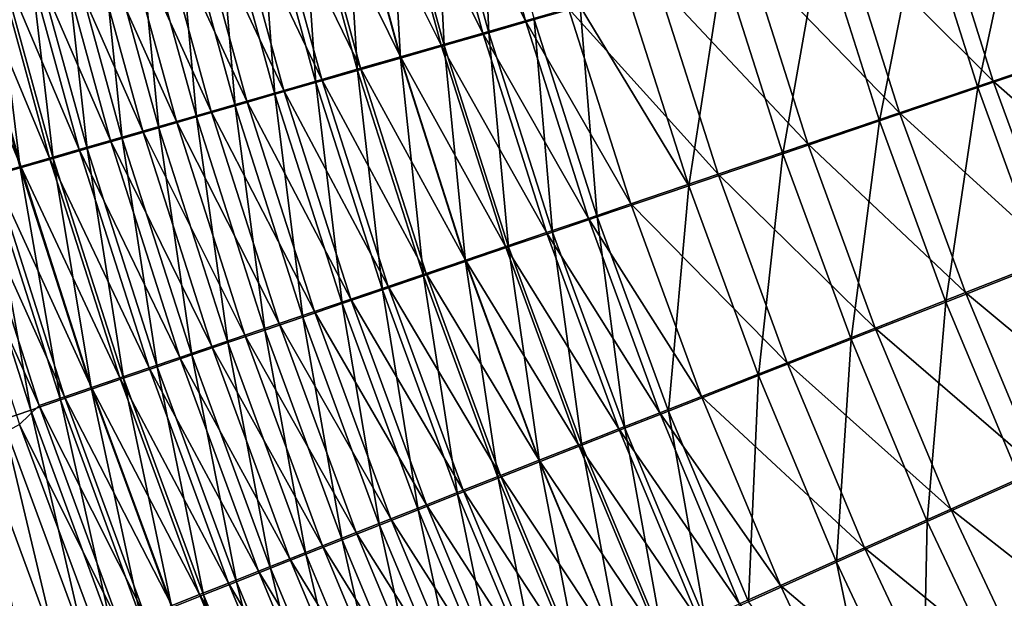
# Model space of a CAD drawing. Header units: metres. Extents: x -901 to 901, y -486 to 401.
# Tile 62 of 256: x -603 to -565, y -157 to -135. Entities that reach past the tile are written whole.
import ezdxf

# ---------------------------------------------------------------- set-up
doc = ezdxf.new("R2010")
doc.units = ezdxf.units.M

msp = doc.modelspace()

# ---------------------------------------------------------------- linework, layer by layer
at = {"layer": 'top0'}
for points in [[(-587.001709, -127.644173, -484.985138), (-585.250366, -127.229431, -485.954987), (-584.904175, -135.317749, -485.047394)], [(-585.250366, -127.229431, -485.954987), (-583.17865, -134.821243, -486.011078), (-584.904175, -135.317749, -485.047394)], [(-583.513245, -134.868851, -482.427032), (-585.585388, -127.267532, -482.367249), (-587.222717, -127.654953, -481.388306)], [(-581.870178, -134.396622, -483.344635), (-585.585388, -127.267532, -482.367249), (-583.513245, -134.868851, -482.427032)], [(-585.126709, -135.332703, -481.454315), (-587.222717, -127.654953, -481.388306), (-588.827942, -128.034912, -480.354858)], [(-588.721252, -128.051498, -483.957062), (-587.001709, -127.644173, -484.985138), (-586.598572, -135.80545, -484.025848)], [(-583.513245, -134.868851, -482.427032), (-587.222717, -127.654953, -481.388306), (-585.126709, -135.332703, -481.454315)], [(-587.001709, -127.644173, -484.985138), (-584.904175, -135.317749, -485.047394), (-586.598572, -135.80545, -484.025848)], [(-590.407043, -128.450989, -482.871704), (-588.721252, -128.051498, -483.957062), (-588.259949, -136.283859, -482.947327)], [(-586.70874, -135.78772, -480.427399), (-588.827942, -128.034912, -480.354858), (-590.399597, -128.407028, -479.268036)], [(-585.126709, -135.332703, -481.454315), (-588.827942, -128.034912, -480.354858), (-586.70874, -135.78772, -480.427399)], [(-588.721252, -128.051498, -483.957062), (-586.598572, -135.80545, -484.025848), (-588.259949, -136.283859, -482.947327)], [(-592.057495, -128.842239, -481.730286), (-590.407043, -128.450989, -482.871704), (-589.88678, -136.752487, -481.813049)], [(-588.257874, -136.233429, -479.347351), (-590.399597, -128.407028, -479.268036), (-591.935974, -128.77095, -478.129028)], [(-590.407043, -128.450989, -482.871704), (-588.259949, -136.283859, -482.947327), (-589.88678, -136.752487, -481.813049)], [(-586.70874, -135.78772, -480.427399), (-590.399597, -128.407028, -479.268036), (-588.257874, -136.233429, -479.347351)], [(-593.671021, -129.224854, -480.534088), (-592.057495, -128.842239, -481.730286), (-591.477356, -137.210861, -480.624298)], [(-589.772522, -136.669403, -478.215454), (-591.935974, -128.77095, -478.129028), (-593.435547, -129.126297, -476.939087)], [(-592.057495, -128.842239, -481.730286), (-589.88678, -136.752487, -481.813049), (-591.477356, -137.210861, -480.624298)], [(-588.257874, -136.233429, -479.347351), (-591.935974, -128.77095, -478.129028), (-589.772522, -136.669403, -478.215454)], [(-592.692322, -137.510391, -475.80072), (-594.89679, -129.472717, -475.699402), (-596.318115, -129.80983, -474.411163)], [(-595.24585, -129.598465, -479.284393), (-593.671021, -129.224854, -480.534088), (-593.030212, -137.658554, -479.382263)], [(-591.25116, -137.0952, -477.032837), (-593.435547, -129.126297, -476.939087), (-594.89679, -129.472717, -475.699402)], [(-592.692322, -137.510391, -475.80072), (-591.25116, -137.0952, -477.032837), (-594.89679, -129.472717, -475.699402)], [(-593.671021, -129.224854, -480.534088), (-591.477356, -137.210861, -480.624298), (-593.030212, -137.658554, -479.382263)], [(-589.772522, -136.669403, -478.215454), (-593.435547, -129.126297, -476.939087), (-591.25116, -137.0952, -477.032837)], [(-562.117859, -135.931305, -489.326477), (-564.193909, -129.325012, -489.308136), (-567.865417, -130.377335, -488.599976)], [(-594.09436, -137.91452, -474.520294), (-596.318115, -129.80983, -474.411163), (-597.697937, -130.137268, -473.075623)], [(-596.780457, -129.962692, -477.982422), (-595.24585, -129.598465, -479.284393), (-594.543579, -138.095078, -478.088287)], [(-594.09436, -137.91452, -474.520294), (-592.692322, -137.510391, -475.80072), (-596.318115, -129.80983, -474.411163)], [(-595.24585, -129.598465, -479.284393), (-593.030212, -137.658554, -479.382263), (-594.543579, -138.095078, -478.088287)], [(-568.471619, -130.595322, -491.530334), (-564.615967, -129.488907, -492.274109), (-566.319885, -137.405563, -491.552338)], [(-566.319885, -137.405563, -491.552338), (-564.615967, -129.488907, -492.274109), (-562.528748, -136.12027, -492.292633)], [(-595.455811, -138.307159, -473.192749), (-597.697937, -130.137268, -473.075623), (-599.03479, -130.454681, -471.69397)], [(-598.273132, -130.317123, -476.629517), (-596.780457, -129.962692, -477.982422), (-596.015991, -138.519989, -476.743561)], [(-595.455811, -138.307159, -473.192749), (-594.09436, -137.91452, -474.520294), (-597.697937, -130.137268, -473.075623)], [(-596.780457, -129.962692, -477.982422), (-594.543579, -138.095078, -478.088287), (-596.015991, -138.519989, -476.743561)], [(-599.03479, -130.454681, -471.69397), (-600.327026, -130.761688, -470.267548), (-596.775208, -138.687866, -471.819305)], [(-599.722229, -130.661392, -475.226898), (-598.273132, -130.317123, -476.629517), (-597.44574, -138.932816, -475.349335)], [(-595.455811, -138.307159, -473.192749), (-599.03479, -130.454681, -471.69397), (-596.775208, -138.687866, -471.819305)], [(-598.273132, -130.317123, -476.629517), (-596.015991, -138.519989, -476.743561), (-597.44574, -138.932816, -475.349335)], [(-572.272949, -131.686691, -490.527527), (-568.471619, -130.595322, -491.530334), (-570.057739, -138.673553, -490.554138)], [(-565.728027, -137.153748, -488.621613), (-567.865417, -130.377335, -488.599976), (-571.485229, -131.415329, -487.645111)], [(-570.057739, -138.673553, -490.554138), (-568.471619, -130.595322, -491.530334), (-566.319885, -137.405563, -491.552338)], [(-562.117859, -135.931305, -489.326477), (-567.865417, -130.377335, -488.599976), (-565.728027, -137.153748, -488.621613)], [(-598.050903, -139.056229, -470.401276), (-600.327026, -130.761688, -470.267548), (-601.573303, -131.057983, -468.798218)], [(-601.12616, -130.995117, -473.775848), (-599.722229, -130.661392, -475.226898), (-598.831299, -139.333099, -473.906921)], [(-600.327026, -130.761688, -470.267548), (-598.050903, -139.056229, -470.401276), (-596.775208, -138.687866, -471.819305)], [(-599.722229, -130.661392, -475.226898), (-597.44574, -138.932816, -475.349335), (-598.831299, -139.333099, -473.906921)], [(-600.466064, -139.754272, -467.438934), (-602.772278, -131.343216, -467.288025), (-603.922546, -131.617081, -465.738922)], [(-603.792114, -131.62941, -470.734711), (-602.483276, -131.317902, -472.277802), (-601.463501, -140.094254, -470.883484)], [(-599.281677, -139.411819, -468.940491), (-601.573303, -131.057983, -468.798218), (-602.772278, -131.343216, -467.288025)], [(-599.281677, -139.411819, -468.940491), (-602.772278, -131.343216, -467.288025), (-600.466064, -139.754272, -467.438934)], [(-602.483276, -131.317902, -472.277802), (-601.12616, -130.995117, -473.775848), (-600.171021, -139.720383, -472.417664)], [(-602.483276, -131.317902, -472.277802), (-600.171021, -139.720383, -472.417664), (-601.463501, -140.094254, -470.883484)], [(-598.050903, -139.056229, -470.401276), (-601.573303, -131.057983, -468.798218), (-599.281677, -139.411819, -468.940491)], [(-601.12616, -130.995117, -473.775848), (-598.831299, -139.333099, -473.906921), (-600.171021, -139.720383, -472.417664)], [(-605.05127, -131.929306, -469.148651), (-603.792114, -131.62941, -470.734711), (-602.707336, -140.454315, -469.306549)], [(-605.022705, -131.879227, -464.152954), (-601.602783, -140.083206, -465.898621), (-603.922546, -131.617081, -465.738922)], [(-603.922546, -131.617081, -465.738922), (-601.602783, -140.083206, -465.898621), (-600.466064, -139.754272, -467.438934)], [(-603.792114, -131.62941, -470.734711), (-601.463501, -140.094254, -470.883484), (-602.707336, -140.454315, -469.306549)], [(-576.001343, -132.75769, -489.269043), (-572.272949, -131.686691, -490.527527), (-573.724243, -139.918091, -489.301361)], [(-569.287537, -138.359741, -487.671143), (-571.485229, -131.415329, -487.645111), (-575.035583, -132.43396, -486.446777)], [(-573.724243, -139.918091, -489.301361), (-572.272949, -131.686691, -490.527527), (-570.057739, -138.673553, -490.554138)], [(-565.728027, -137.153748, -488.621613), (-571.485229, -131.415329, -487.645111), (-569.287537, -138.359741, -487.671143)], [(-606.071411, -132.129364, -462.532104), (-602.690491, -140.398193, -464.321503), (-605.022705, -131.879227, -464.152954)], [(-605.05127, -131.929306, -469.148651), (-602.707336, -140.454315, -469.306549), (-603.901123, -140.800156, -467.688843)], [(-605.022705, -131.879227, -464.152954), (-602.690491, -140.398193, -464.321503), (-601.602783, -140.083206, -465.898621)], [(-606.071411, -132.129364, -462.532104), (-603.727844, -140.698898, -462.709534), (-602.690491, -140.398193, -464.321503)], [(-572.778992, -139.543411, -486.478271), (-575.035583, -132.43396, -486.446777), (-578.501831, -133.429047, -485.011047)], [(-569.287537, -138.359741, -487.671143), (-575.035583, -132.43396, -486.446777), (-572.778992, -139.543411, -486.478271)], [(-579.641418, -133.80394, -487.761169), (-576.001343, -132.75769, -489.269043), (-577.304199, -141.134048, -487.800262)], [(-577.304199, -141.134048, -487.800262), (-576.001343, -132.75769, -489.269043), (-573.724243, -139.918091, -489.301361)], [(-576.18811, -140.699921, -485.048981), (-578.501831, -133.429047, -485.011047), (-581.870178, -134.396622, -483.344635)], [(-572.778992, -139.543411, -486.478271), (-578.501831, -133.429047, -485.011047), (-576.18811, -140.699921, -485.048981)], [(-581.423828, -134.316467, -486.915955), (-579.641418, -133.80394, -487.761169), (-577.304199, -141.134048, -487.800262)], [(-583.17865, -134.821243, -486.011078), (-581.423828, -134.316467, -486.915955), (-580.783447, -142.31662, -486.057892)], [(-581.423828, -134.316467, -486.915955), (-577.304199, -141.134048, -487.800262), (-580.783447, -142.31662, -486.057892)], [(-579.501282, -141.824661, -483.389954), (-581.870178, -134.396622, -483.344635), (-583.513245, -134.868851, -482.427032)], [(-576.18811, -140.699921, -485.048981), (-581.870178, -134.396622, -483.344635), (-579.501282, -141.824661, -483.389954)], [(-581.117676, -142.373672, -482.47641), (-583.513245, -134.868851, -482.427032), (-585.126709, -135.332703, -481.454315)], [(-584.904175, -135.317749, -485.047394), (-583.17865, -134.821243, -486.011078), (-582.480835, -142.893875, -485.09845)], [(-579.501282, -141.824661, -483.389954), (-583.513245, -134.868851, -482.427032), (-581.117676, -142.373672, -482.47641)], [(-583.17865, -134.821243, -486.011078), (-580.783447, -142.31662, -486.057892), (-582.480835, -142.893875, -485.09845)], [(-582.705017, -142.91304, -481.507935), (-585.126709, -135.332703, -481.454315), (-586.70874, -135.78772, -480.427399)], [(-586.598572, -135.80545, -484.025848), (-584.904175, -135.317749, -485.047394), (-584.147705, -143.460968, -484.081329)], [(-581.117676, -142.373672, -482.47641), (-585.126709, -135.332703, -481.454315), (-582.705017, -142.91304, -481.507935)], [(-584.904175, -135.317749, -485.047394), (-582.480835, -142.893875, -485.09845), (-584.147705, -143.460968, -484.081329)], [(-588.259949, -136.283859, -482.947327), (-586.598572, -135.80545, -484.025848), (-585.782288, -144.017288, -483.007446)], [(-584.261597, -143.442169, -480.485413), (-586.70874, -135.78772, -480.427399), (-588.257874, -136.233429, -479.347351)], [(-582.705017, -142.91304, -481.507935), (-586.70874, -135.78772, -480.427399), (-584.261597, -143.442169, -480.485413)], [(-586.598572, -135.80545, -484.025848), (-584.147705, -143.460968, -484.081329), (-585.782288, -144.017288, -483.007446)], [(-563.864502, -144.111572, -491.576355), (-566.319885, -137.405563, -491.552338), (-562.528748, -136.12027, -492.292633)], [(-559.743225, -142.436157, -489.348297), (-562.117859, -135.931305, -489.326477), (-565.728027, -137.153748, -488.621613)], [(-589.88678, -136.752487, -481.813049), (-588.259949, -136.283859, -482.947327), (-587.383057, -144.562332, -481.878052)], [(-585.78595, -143.960541, -479.410034), (-588.257874, -136.233429, -479.347351), (-589.772522, -136.669403, -478.215454)], [(-588.259949, -136.283859, -482.947327), (-585.782288, -144.017288, -483.007446), (-587.383057, -144.562332, -481.878052)], [(-584.261597, -143.442169, -480.485413), (-588.257874, -136.233429, -479.347351), (-585.78595, -143.960541, -479.410034)], [(-591.477356, -137.210861, -480.624298), (-589.88678, -136.752487, -481.813049), (-588.948364, -145.09552, -480.694305)], [(-587.27655, -144.467667, -478.282928), (-589.772522, -136.669403, -478.215454), (-591.25116, -137.0952, -477.032837)], [(-589.88678, -136.752487, -481.813049), (-587.383057, -144.562332, -481.878052), (-588.948364, -145.09552, -480.694305)], [(-585.78595, -143.960541, -479.410034), (-589.772522, -136.669403, -478.215454), (-587.27655, -144.467667, -478.282928)], [(-593.030212, -137.658554, -479.382263), (-591.477356, -137.210861, -480.624298), (-590.476624, -145.616348, -479.45752)], [(-591.25116, -137.0952, -477.032837), (-592.692322, -137.510391, -475.80072), (-588.731873, -144.963013, -477.105286)], [(-591.477356, -137.210861, -480.624298), (-588.948364, -145.09552, -480.694305), (-590.476624, -145.616348, -479.45752)], [(-588.731873, -144.963013, -477.105286), (-587.27655, -144.467667, -478.282928), (-591.25116, -137.0952, -477.032837)], [(-563.288391, -143.826477, -488.645355), (-565.728027, -137.153748, -488.621613), (-569.287537, -138.359741, -487.671143)], [(-559.743225, -142.436157, -489.348297), (-565.728027, -137.153748, -488.621613), (-563.288391, -143.826477, -488.645355)], [(-594.543579, -138.095078, -478.088287), (-593.030212, -137.658554, -479.382263), (-591.966309, -146.124268, -478.168915)], [(-590.150452, -145.446091, -475.878326), (-592.692322, -137.510391, -475.80072), (-594.09436, -137.91452, -474.520294)], [(-593.030212, -137.658554, -479.382263), (-590.476624, -145.616348, -479.45752), (-591.966309, -146.124268, -478.168915)], [(-592.692322, -137.510391, -475.80072), (-590.150452, -145.446091, -475.878326), (-588.731873, -144.963013, -477.105286)], [(-570.057739, -138.673553, -490.554138), (-566.319885, -137.405563, -491.552338), (-567.534973, -145.553833, -490.58075)], [(-566.319885, -137.405563, -491.552338), (-563.864502, -144.111572, -491.576355), (-567.534973, -145.553833, -490.58075)], [(-591.530762, -145.916397, -474.60318), (-594.09436, -137.91452, -474.520294), (-595.455811, -138.307159, -473.192749)], [(-591.530762, -145.916397, -474.60318), (-590.150452, -145.446091, -475.878326), (-594.09436, -137.91452, -474.520294)], [(-592.871338, -146.373398, -473.281097), (-595.455811, -138.307159, -473.192749), (-596.775208, -138.687866, -471.819305)], [(-596.015991, -138.519989, -476.743561), (-594.543579, -138.095078, -478.088287), (-593.415771, -146.618744, -476.829742)], [(-592.871338, -146.373398, -473.281097), (-591.530762, -145.916397, -474.60318), (-595.455811, -138.307159, -473.192749)], [(-594.543579, -138.095078, -478.088287), (-591.966309, -146.124268, -478.168915), (-593.415771, -146.618744, -476.829742)], [(-566.783813, -145.198212, -487.697388), (-569.287537, -138.359741, -487.671143), (-572.778992, -139.543411, -486.478271)], [(-563.288391, -143.826477, -488.645355), (-569.287537, -138.359741, -487.671143), (-566.783813, -145.198212, -487.697388)], [(-596.775208, -138.687866, -471.819305), (-598.050903, -139.056229, -470.401276), (-594.170654, -146.816589, -471.913208)], [(-597.44574, -138.932816, -475.349335), (-596.015991, -138.519989, -476.743561), (-594.823547, -147.099243, -475.441223)], [(-592.871338, -146.373398, -473.281097), (-596.775208, -138.687866, -471.819305), (-594.170654, -146.816589, -471.913208)], [(-596.015991, -138.519989, -476.743561), (-593.415771, -146.618744, -476.829742), (-594.823547, -147.099243, -475.441223)], [(-571.135376, -146.969543, -489.331085), (-573.724243, -139.918091, -489.301361), (-570.057739, -138.673553, -490.554138)], [(-567.534973, -145.553833, -490.58075), (-571.135376, -146.969543, -489.331085), (-570.057739, -138.673553, -490.554138)], [(-595.427246, -147.245483, -470.500824), (-598.050903, -139.056229, -470.401276), (-599.281677, -139.411819, -468.940491)], [(-598.831299, -139.333099, -473.906921), (-597.44574, -138.932816, -475.349335), (-596.188049, -147.565216, -474.004608)], [(-594.170654, -146.816589, -471.913208), (-598.050903, -139.056229, -470.401276), (-595.427246, -147.245483, -470.500824)], [(-597.44574, -138.932816, -475.349335), (-594.823547, -147.099243, -475.441223), (-596.188049, -147.565216, -474.004608)], [(-596.639771, -147.659622, -469.045837), (-599.281677, -139.411819, -468.940491), (-600.466064, -139.754272, -467.438934)], [(-600.171021, -139.720383, -472.417664), (-598.831299, -139.333099, -473.906921), (-597.507629, -148.016174, -472.521301)], [(-595.427246, -147.245483, -470.500824), (-599.281677, -139.411819, -468.940491), (-596.639771, -147.659622, -469.045837)], [(-598.831299, -139.333099, -473.906921), (-596.188049, -147.565216, -474.004608), (-597.507629, -148.016174, -472.521301)], [(-570.212463, -146.544693, -486.507507), (-572.778992, -139.543411, -486.478271), (-576.18811, -140.699921, -485.048981)], [(-566.783813, -145.198212, -487.697388), (-572.778992, -139.543411, -486.478271), (-570.212463, -146.544693, -486.507507)], [(-601.602783, -140.083206, -465.898621), (-597.806946, -148.058533, -467.55014), (-600.466064, -139.754272, -467.438934)], [(-601.463501, -140.094254, -470.883484), (-600.171021, -139.720383, -472.417664), (-598.780945, -148.451599, -470.993195)], [(-600.466064, -139.754272, -467.438934), (-597.806946, -148.058533, -467.55014), (-596.639771, -147.659622, -469.045837)], [(-600.171021, -139.720383, -472.417664), (-597.507629, -148.016174, -472.521301), (-598.780945, -148.451599, -470.993195)], [(-574.651001, -148.352905, -487.833679), (-577.304199, -141.134048, -487.800262), (-573.724243, -139.918091, -489.301361)], [(-571.135376, -146.969543, -489.331085), (-574.651001, -148.352905, -487.833679), (-573.724243, -139.918091, -489.301361)], [(-602.707336, -140.454315, -469.306549), (-601.463501, -140.094254, -470.883484), (-600.006592, -148.871033, -469.422363)], [(-602.690491, -140.398193, -464.321503), (-598.927429, -148.441788, -466.015747), (-601.602783, -140.083206, -465.898621)], [(-601.602783, -140.083206, -465.898621), (-598.927429, -148.441788, -466.015747), (-597.806946, -148.058533, -467.55014)], [(-601.463501, -140.094254, -470.883484), (-598.780945, -148.451599, -470.993195), (-600.006592, -148.871033, -469.422363)], [(-604.71344, -140.984879, -461.064728), (-601.022888, -149.159485, -462.838623), (-603.727844, -140.698898, -462.709534)], [(-603.901123, -140.800156, -467.688843), (-602.707336, -140.454315, -469.306549), (-601.183228, -149.273987, -467.810883)], [(-603.727844, -140.698898, -462.709534), (-599.999817, -148.808914, -464.44458), (-602.690491, -140.398193, -464.321503)], [(-603.727844, -140.698898, -462.709534), (-601.022888, -149.159485, -462.838623), (-599.999817, -148.808914, -464.44458)], [(-602.707336, -140.454315, -469.306549), (-600.006592, -148.871033, -469.422363), (-601.183228, -149.273987, -467.810883)], [(-602.690491, -140.398193, -464.321503), (-599.999817, -148.808914, -464.44458), (-598.927429, -148.441788, -466.015747)], [(-573.560425, -147.860397, -485.081726), (-576.18811, -140.699921, -485.048981), (-579.501282, -141.824661, -483.389954)], [(-570.212463, -146.544693, -486.507507), (-576.18811, -140.699921, -485.048981), (-573.560425, -147.860397, -485.081726)], [(-605.527222, -141.56691, -459.392853), (-601.9953, -149.493027, -461.19986), (-604.71344, -140.984879, -461.064728)], [(-605.043396, -141.131348, -466.032501), (-603.901123, -140.800156, -467.688843), (-602.309448, -149.660004, -466.160797)], [(-604.71344, -140.984879, -461.064728), (-601.9953, -149.493027, -461.19986), (-601.022888, -149.159485, -462.838623)], [(-603.901123, -140.800156, -467.688843), (-601.183228, -149.273987, -467.810883), (-602.309448, -149.660004, -466.160797)], [(-605.043396, -141.131348, -466.032501), (-602.309448, -149.660004, -466.160797), (-603.383789, -150.028595, -464.474152)], [(-580.783447, -142.31662, -486.057892), (-577.304199, -141.134048, -487.800262), (-578.067871, -149.698425, -486.095459)], [(-577.304199, -141.134048, -487.800262), (-574.651001, -148.352905, -487.833679), (-578.067871, -149.698425, -486.095459)], [(-605.527222, -141.56691, -459.392853), (-602.733521, -150.216125, -459.528778), (-601.9953, -149.493027, -461.19986)], [(-576.814392, -149.140121, -483.426697), (-579.501282, -141.824661, -483.389954), (-581.117676, -142.373672, -482.47641)], [(-573.560425, -147.860397, -485.081726), (-579.501282, -141.824661, -483.389954), (-576.814392, -149.140121, -483.426697)], [(-578.401917, -149.764862, -482.515289), (-581.117676, -142.373672, -482.47641), (-582.705017, -142.91304, -481.507935)], [(-582.480835, -142.893875, -485.09845), (-580.783447, -142.31662, -486.057892), (-579.734924, -150.355286, -485.138275)], [(-576.814392, -149.140121, -483.426697), (-581.117676, -142.373672, -482.47641), (-578.401917, -149.764862, -482.515289)], [(-580.783447, -142.31662, -486.057892), (-578.067871, -149.698425, -486.095459), (-579.734924, -150.355286, -485.138275)], [(-579.960999, -150.378632, -481.549103), (-582.705017, -142.91304, -481.507935), (-584.261597, -143.442169, -480.485413)], [(-584.147705, -143.460968, -484.081329), (-582.480835, -142.893875, -485.09845), (-581.37207, -151.000626, -484.123505)], [(-578.401917, -149.764862, -482.515289), (-582.705017, -142.91304, -481.507935), (-579.960999, -150.378632, -481.549103)], [(-582.480835, -142.893875, -485.09845), (-579.734924, -150.355286, -485.138275), (-581.37207, -151.000626, -484.123505)], [(-581.489929, -150.980804, -480.528961), (-584.261597, -143.442169, -480.485413), (-585.78595, -143.960541, -479.410034)], [(-585.782288, -144.017288, -483.007446), (-584.147705, -143.460968, -484.081329), (-582.9776, -151.633759, -483.052094)], [(-579.960999, -150.378632, -481.549103), (-584.261597, -143.442169, -480.485413), (-581.489929, -150.980804, -480.528961)], [(-584.147705, -143.460968, -484.081329), (-581.37207, -151.000626, -484.123505), (-582.9776, -151.633759, -483.052094)], [(-587.383057, -144.562332, -481.878052), (-585.782288, -144.017288, -483.007446), (-584.549927, -152.254074, -481.925262)], [(-582.987244, -151.570801, -479.456024), (-585.78595, -143.960541, -479.410034), (-587.27655, -144.467667, -478.282928)], [(-581.489929, -150.980804, -480.528961), (-585.78595, -143.960541, -479.410034), (-582.987244, -151.570801, -479.456024)], [(-585.782288, -144.017288, -483.007446), (-582.9776, -151.633759, -483.052094), (-584.549927, -152.254074, -481.925262)], [(-560.550476, -150.380188, -488.671173), (-563.288391, -143.826477, -488.645355), (-566.783813, -145.198212, -487.697388)], [(-567.534973, -145.553833, -490.58075), (-563.864502, -144.111572, -491.576355), (-564.708679, -152.312119, -490.607239)], [(-588.948364, -145.09552, -480.694305), (-587.383057, -144.562332, -481.878052), (-586.087463, -152.860977, -480.744171)], [(-584.451538, -152.14801, -478.331451), (-587.27655, -144.467667, -478.282928), (-588.731873, -144.963013, -477.105286)], [(-587.383057, -144.562332, -481.878052), (-584.549927, -152.254074, -481.925262), (-586.087463, -152.860977, -480.744171)], [(-584.451538, -152.14801, -478.331451), (-582.987244, -151.570801, -479.456024), (-587.27655, -144.467667, -478.282928)], [(-590.476624, -145.616348, -479.45752), (-588.948364, -145.09552, -480.694305), (-587.588806, -153.453842, -479.510132)], [(-588.731873, -144.963013, -477.105286), (-590.150452, -145.446091, -475.878326), (-585.881226, -152.711884, -477.156464)], [(-588.948364, -145.09552, -480.694305), (-586.087463, -152.860977, -480.744171), (-587.588806, -153.453842, -479.510132)], [(-585.881226, -152.711884, -477.156464), (-584.451538, -152.14801, -478.331451), (-588.731873, -144.963013, -477.105286)], [(-563.978088, -151.915405, -487.723755), (-566.783813, -145.198212, -487.697388), (-570.212463, -146.544693, -486.507507)], [(-560.550476, -150.380188, -488.671173), (-566.783813, -145.198212, -487.697388), (-563.978088, -151.915405, -487.723755)], [(-587.274841, -153.261826, -475.93219), (-590.150452, -145.446091, -475.878326), (-591.530762, -145.916397, -474.60318)], [(-590.150452, -145.446091, -475.878326), (-587.274841, -153.261826, -475.93219), (-585.881226, -152.711884, -477.156464)], [(-568.238953, -153.896637, -489.358154), (-571.135376, -146.969543, -489.331085), (-567.534973, -145.553833, -490.58075)], [(-564.708679, -152.312119, -490.607239), (-568.238953, -153.896637, -489.358154), (-567.534973, -145.553833, -490.58075)], [(-588.631042, -153.797256, -474.659851), (-591.530762, -145.916397, -474.60318), (-592.871338, -146.373398, -473.281097)], [(-591.966309, -146.124268, -478.168915), (-590.476624, -145.616348, -479.45752), (-589.052246, -154.032059, -478.224365)], [(-588.631042, -153.797256, -474.659851), (-587.274841, -153.261826, -475.93219), (-591.530762, -145.916397, -474.60318)], [(-590.476624, -145.616348, -479.45752), (-587.588806, -153.453842, -479.510132), (-589.052246, -154.032059, -478.224365)], [(-593.415771, -146.618744, -476.829742), (-591.966309, -146.124268, -478.168915), (-590.476318, -154.595032, -476.888062)], [(-591.966309, -146.124268, -478.168915), (-589.052246, -154.032059, -478.224365), (-590.476318, -154.595032, -476.888062)], [(-594.823547, -147.099243, -475.441223), (-593.415771, -146.618744, -476.829742), (-591.859497, -155.142136, -475.502533)], [(-589.948242, -154.317596, -473.340607), (-592.871338, -146.373398, -473.281097), (-594.170654, -146.816589, -471.913208)], [(-593.415771, -146.618744, -476.829742), (-590.476318, -154.595032, -476.888062), (-591.859497, -155.142136, -475.502533)], [(-589.948242, -154.317596, -473.340607), (-588.631042, -153.797256, -474.659851), (-592.871338, -146.373398, -473.281097)], [(-567.340149, -153.422424, -486.534424), (-570.212463, -146.544693, -486.507507), (-573.560425, -147.860397, -485.081726)], [(-563.978088, -151.915405, -487.723755), (-570.212463, -146.544693, -486.507507), (-567.340149, -153.422424, -486.534424)], [(-591.225037, -154.822296, -471.975616), (-594.170654, -146.816589, -471.913208), (-595.427246, -147.245483, -470.500824)], [(-589.948242, -154.317596, -473.340607), (-594.170654, -146.816589, -471.913208), (-591.225037, -154.822296, -471.975616)], [(-571.686096, -155.445023, -487.861267), (-574.651001, -148.352905, -487.833679), (-571.135376, -146.969543, -489.331085)], [(-568.238953, -153.896637, -489.358154), (-571.686096, -155.445023, -487.861267), (-571.135376, -146.969543, -489.331085)], [(-592.459961, -155.310745, -470.566223), (-595.427246, -147.245483, -470.500824), (-596.639771, -147.659622, -469.045837)], [(-596.188049, -147.565216, -474.004608), (-594.823547, -147.099243, -475.441223), (-593.200256, -155.672775, -474.068939)], [(-591.225037, -154.822296, -471.975616), (-595.427246, -147.245483, -470.500824), (-592.459961, -155.310745, -470.566223)], [(-594.823547, -147.099243, -475.441223), (-591.859497, -155.142136, -475.502533), (-593.200256, -155.672775, -474.068939)], [(-597.806946, -148.058533, -467.55014), (-593.651672, -155.78244, -469.114227), (-596.639771, -147.659622, -469.045837)], [(-597.507629, -148.016174, -472.521301), (-596.188049, -147.565216, -474.004608), (-594.497009, -156.18634, -472.588715)], [(-596.639771, -147.659622, -469.045837), (-593.651672, -155.78244, -469.114227), (-592.459961, -155.310745, -470.566223)], [(-596.188049, -147.565216, -474.004608), (-593.200256, -155.672775, -474.068939), (-594.497009, -156.18634, -472.588715)], [(-598.927429, -148.441788, -466.015747), (-594.79895, -156.236862, -467.621582), (-597.806946, -148.058533, -467.55014)], [(-598.780945, -148.451599, -470.993195), (-597.507629, -148.016174, -472.521301), (-595.748413, -156.682297, -471.063751)], [(-597.806946, -148.058533, -467.55014), (-594.79895, -156.236862, -467.621582), (-593.651672, -155.78244, -469.114227)], [(-597.507629, -148.016174, -472.521301), (-594.497009, -156.18634, -472.588715), (-595.748413, -156.682297, -471.063751)], [(-570.623047, -154.895096, -485.109222), (-573.560425, -147.860397, -485.081726), (-576.814392, -149.140121, -483.426697)], [(-567.340149, -153.422424, -486.534424), (-573.560425, -147.860397, -485.081726), (-570.623047, -154.895096, -485.109222)], [(-600.006592, -148.871033, -469.422363), (-598.780945, -148.451599, -470.993195), (-596.953125, -157.160095, -469.496124)], [(-599.999817, -148.808914, -464.44458), (-595.900391, -156.673492, -466.090271), (-598.927429, -148.441788, -466.015747)], [(-598.927429, -148.441788, -466.015747), (-595.900391, -156.673492, -466.090271), (-594.79895, -156.236862, -467.621582)], [(-598.780945, -148.451599, -470.993195), (-595.748413, -156.682297, -471.063751), (-596.953125, -157.160095, -469.496124)], [(-578.067871, -149.698425, -486.095459), (-574.651001, -148.352905, -487.833679), (-575.036316, -156.951111, -486.123627)], [(-574.651001, -148.352905, -487.833679), (-571.686096, -155.445023, -487.861267), (-575.036316, -156.951111, -486.123627)], [(-601.183228, -149.273987, -467.810883), (-600.006592, -148.871033, -469.422363), (-598.109741, -157.619186, -467.887848)], [(-601.022888, -149.159485, -462.838623), (-596.954773, -157.091827, -464.522217), (-599.999817, -148.808914, -464.44458)], [(-600.006592, -148.871033, -469.422363), (-596.953125, -157.160095, -469.496124), (-598.109741, -157.619186, -467.887848)], [(-599.999817, -148.808914, -464.44458), (-596.954773, -157.091827, -464.522217), (-595.900391, -156.673492, -466.090271)], [(-602.309448, -149.660004, -466.160797), (-601.183228, -149.273987, -467.810883), (-599.21698, -158.059036, -466.240997)], [(-601.9953, -149.493027, -461.19986), (-597.960815, -157.491364, -462.919373), (-601.022888, -149.159485, -462.838623)], [(-601.183228, -149.273987, -467.810883), (-598.109741, -157.619186, -467.887848), (-599.21698, -158.059036, -466.240997)], [(-601.022888, -149.159485, -462.838623), (-597.960815, -157.491364, -462.919373), (-596.954773, -157.091827, -464.522217)], [(-573.813599, -156.32753, -483.454742), (-576.814392, -149.140121, -483.426697), (-578.401917, -149.764862, -482.515289)], [(-570.623047, -154.895096, -485.109222), (-576.814392, -149.140121, -483.426697), (-573.813599, -156.32753, -483.454742)], [(-603.383789, -150.028595, -464.474152), (-602.309448, -149.660004, -466.160797), (-600.273376, -158.479111, -464.557617)], [(-602.733521, -150.216125, -459.528778), (-598.917175, -157.871552, -461.283722), (-601.9953, -149.493027, -461.19986)], [(-602.309448, -149.660004, -466.160797), (-599.21698, -158.059036, -466.240997), (-600.273376, -158.479111, -464.557617)], [(-601.9953, -149.493027, -461.19986), (-598.917175, -157.871552, -461.283722), (-597.960815, -157.491364, -462.919373)], [(-604.404968, -150.379272, -462.753052), (-603.383789, -150.028595, -464.474152), (-601.277588, -158.878845, -462.839752)], [(-603.383789, -150.028595, -464.474152), (-600.273376, -158.479111, -464.557617), (-601.277588, -158.878845, -462.839752)], [(-575.370239, -157.026825, -482.54361), (-578.401917, -149.764862, -482.515289), (-579.960999, -150.378632, -481.549103)], [(-579.734924, -150.355286, -485.138275), (-578.067871, -149.698425, -486.095459), (-576.670837, -157.686371, -485.166687)], [(-573.813599, -156.32753, -483.454742), (-578.401917, -149.764862, -482.515289), (-575.370239, -157.026825, -482.54361)], [(-578.067871, -149.698425, -486.095459), (-575.036316, -156.951111, -486.123627), (-576.670837, -157.686371, -485.166687)], [(-599.571777, -158.745132, -459.610016), (-602.733521, -150.216125, -459.528778), (-656.302429, -179.727676, -352.149841)], [(-601.277588, -158.878845, -462.839752), (-602.942749, -157.412018, -461.074799), (-604.404968, -150.379272, -462.753052)], [(-602.733521, -150.216125, -459.528778), (-599.571777, -158.745132, -459.610016), (-598.917175, -157.871552, -461.283722)], [(-576.898926, -157.713882, -481.577667), (-579.960999, -150.378632, -481.549103), (-581.489929, -150.980804, -480.528961)], [(-581.37207, -151.000626, -484.123505), (-579.734924, -150.355286, -485.138275), (-578.276001, -158.408752, -484.152191)], [(-575.370239, -157.026825, -482.54361), (-579.960999, -150.378632, -481.549103), (-576.898926, -157.713882, -481.577667)], [(-579.734924, -150.355286, -485.138275), (-576.670837, -157.686371, -485.166687), (-578.276001, -158.408752, -484.152191)], [(-578.39801, -158.38797, -480.5578), (-581.489929, -150.980804, -480.528961), (-582.987244, -151.570801, -479.456024)], [(-582.9776, -151.633759, -483.052094), (-581.37207, -151.000626, -484.123505), (-579.850159, -159.117508, -483.081055)], [(-576.898926, -157.713882, -481.577667), (-581.489929, -150.980804, -480.528961), (-578.39801, -158.38797, -480.5578)], [(-581.37207, -151.000626, -484.123505), (-578.276001, -158.408752, -484.152191), (-579.850159, -159.117508, -483.081055)], [(-584.549927, -152.254074, -481.925262), (-582.9776, -151.633759, -483.052094), (-581.391724, -159.81192, -481.954468)], [(-582.987244, -151.570801, -479.456024), (-584.451538, -152.14801, -478.331451), (-579.86615, -159.048416, -479.485138)], [(-578.39801, -158.38797, -480.5578), (-582.987244, -151.570801, -479.456024), (-579.86615, -159.048416, -479.485138)], [(-582.9776, -151.633759, -483.052094), (-579.850159, -159.117508, -483.081055), (-581.391724, -159.81192, -481.954468)], [(-560.877258, -158.498322, -487.750092), (-563.978088, -151.915405, -487.723755), (-567.340149, -153.422424, -486.534424)], [(-586.087463, -152.860977, -480.744171), (-584.549927, -152.254074, -481.925262), (-582.89917, -160.491318, -480.773651)], [(-581.301758, -159.69458, -478.36084), (-584.451538, -152.14801, -478.331451), (-585.881226, -152.711884, -477.156464)], [(-584.549927, -152.254074, -481.925262), (-581.391724, -159.81192, -481.954468), (-582.89917, -160.491318, -480.773651)], [(-579.86615, -159.048416, -479.485138), (-584.451538, -152.14801, -478.331451), (-581.301758, -159.69458, -478.36084)], [(-565.041748, -160.686646, -489.382324), (-568.238953, -153.896637, -489.358154), (-564.708679, -152.312119, -490.607239)], [(-587.588806, -153.453842, -479.510132), (-586.087463, -152.860977, -480.744171), (-584.371033, -161.155014, -479.539856)], [(-585.881226, -152.711884, -477.156464), (-587.274841, -153.261826, -475.93219), (-582.703552, -160.325836, -477.186096)], [(-586.087463, -152.860977, -480.744171), (-582.89917, -160.491318, -480.773651), (-584.371033, -161.155014, -479.539856)], [(-582.703552, -160.325836, -477.186096), (-581.301758, -159.69458, -478.36084), (-585.881226, -152.711884, -477.156464)], [(-588.631042, -153.797256, -474.659851), (-584.069946, -160.941498, -475.962097), (-587.274841, -153.261826, -475.93219)], [(-587.274841, -153.261826, -475.93219), (-584.069946, -160.941498, -475.962097), (-582.703552, -160.325836, -477.186096)], [(-564.168701, -160.163956, -486.558838), (-567.340149, -153.422424, -486.534424), (-570.623047, -154.895096, -485.109222)], [(-560.877258, -158.498322, -487.750092), (-567.340149, -153.422424, -486.534424), (-564.168701, -160.163956, -486.558838)], [(-589.948242, -154.317596, -473.340607), (-585.399597, -161.540939, -474.690002), (-588.631042, -153.797256, -474.659851)], [(-589.052246, -154.032059, -478.224365), (-587.588806, -153.453842, -479.510132), (-585.805847, -161.802338, -478.254303)], [(-585.399597, -161.540939, -474.690002), (-584.069946, -160.941498, -475.962097), (-588.631042, -153.797256, -474.659851)], [(-587.588806, -153.453842, -479.510132), (-584.371033, -161.155014, -479.539856), (-585.805847, -161.802338, -478.254303)], [(-590.476318, -154.595032, -476.888062), (-589.052246, -154.032059, -478.224365), (-587.201965, -162.432602, -476.918274)], [(-589.052246, -154.032059, -478.224365), (-585.805847, -161.802338, -478.254303), (-587.201965, -162.432602, -476.918274)], [(-568.416016, -162.397949, -487.882782), (-571.686096, -155.445023, -487.861267), (-568.238953, -153.896637, -489.358154)], [(-565.041748, -160.686646, -489.382324), (-568.416016, -162.397949, -487.882782), (-568.238953, -153.896637, -489.358154)], [(-586.690979, -162.123489, -473.371002), (-589.948242, -154.317596, -473.340607), (-591.225037, -154.822296, -471.975616)], [(-585.399597, -161.540939, -474.690002), (-589.948242, -154.317596, -473.340607), (-586.690979, -162.123489, -473.371002)], [(-587.942749, -162.688538, -472.006256), (-591.225037, -154.822296, -471.975616), (-592.459961, -155.310745, -470.566223)], [(-591.859497, -155.142136, -475.502533), (-590.476318, -154.595032, -476.888062), (-588.558044, -163.045135, -475.532959)], [(-586.690979, -162.123489, -473.371002), (-591.225037, -154.822296, -471.975616), (-587.942749, -162.688538, -472.006256)], [(-590.476318, -154.595032, -476.888062), (-587.201965, -162.432602, -476.918274), (-588.558044, -163.045135, -475.532959)], [(-567.382263, -161.791565, -485.131104), (-570.623047, -154.895096, -485.109222), (-573.813599, -156.32753, -483.454742)], [(-564.168701, -160.163956, -486.558838), (-570.623047, -154.895096, -485.109222), (-567.382263, -161.791565, -485.131104)], [(-593.200256, -155.672775, -474.068939), (-591.859497, -155.142136, -475.502533), (-589.872437, -163.639221, -474.099609)], [(-591.859497, -155.142136, -475.502533), (-588.558044, -163.045135, -475.532959), (-589.872437, -163.639221, -474.099609)], [(-594.497009, -156.18634, -472.588715), (-593.200256, -155.672775, -474.068939), (-591.143677, -164.214218, -472.619598)], [(-593.651672, -155.78244, -469.114227), (-589.153503, -163.235413, -470.597107), (-592.459961, -155.310745, -470.566223)], [(-593.200256, -155.672775, -474.068939), (-589.872437, -163.639221, -474.099609), (-591.143677, -164.214218, -472.619598)], [(-592.459961, -155.310745, -470.566223), (-589.153503, -163.235413, -470.597107), (-587.942749, -162.688538, -472.006256)], [(-575.036316, -156.951111, -486.123627), (-571.686096, -155.445023, -487.861267), (-570.068298, -163.236481, -487.042114)], [(-571.686096, -155.445023, -487.861267), (-568.416016, -162.397949, -487.882782), (-570.068298, -163.236481, -487.042114)], [(-594.79895, -156.236862, -467.621582), (-590.321838, -163.76355, -469.145325), (-593.651672, -155.78244, -469.114227)], [(-593.651672, -155.78244, -469.114227), (-590.321838, -163.76355, -469.145325), (-589.153503, -163.235413, -470.597107)], [(-595.900391, -156.673492, -466.090271), (-591.446533, -164.272354, -467.652924), (-594.79895, -156.236862, -467.621582)], [(-595.748413, -156.682297, -471.063751), (-594.497009, -156.18634, -472.588715), (-592.370483, -164.769516, -471.094849)], [(-594.79895, -156.236862, -467.621582), (-591.446533, -164.272354, -467.652924), (-590.321838, -163.76355, -469.145325)], [(-594.497009, -156.18634, -472.588715), (-591.143677, -164.214218, -472.619598), (-592.370483, -164.769516, -471.094849)], [(-570.505249, -163.374664, -483.473663), (-573.813599, -156.32753, -483.454742), (-575.370239, -157.026825, -482.54361)], [(-567.382263, -161.791565, -485.131104), (-573.813599, -156.32753, -483.454742), (-570.505249, -163.374664, -483.473663)], [(-596.954773, -157.091827, -464.522217), (-592.526367, -164.761246, -466.121826), (-595.900391, -156.673492, -466.090271)], [(-596.953125, -157.160095, -469.496124), (-595.748413, -156.682297, -471.063751), (-593.551453, -165.304489, -469.527405)], [(-595.900391, -156.673492, -466.090271), (-592.526367, -164.761246, -466.121826), (-591.446533, -164.272354, -467.652924)], [(-595.748413, -156.682297, -471.063751), (-592.370483, -164.769516, -471.094849), (-593.551453, -165.304489, -469.527405)]]:
    msp.add_3dface(points, dxfattribs=at)

doc.saveas('drawing.dxf')
